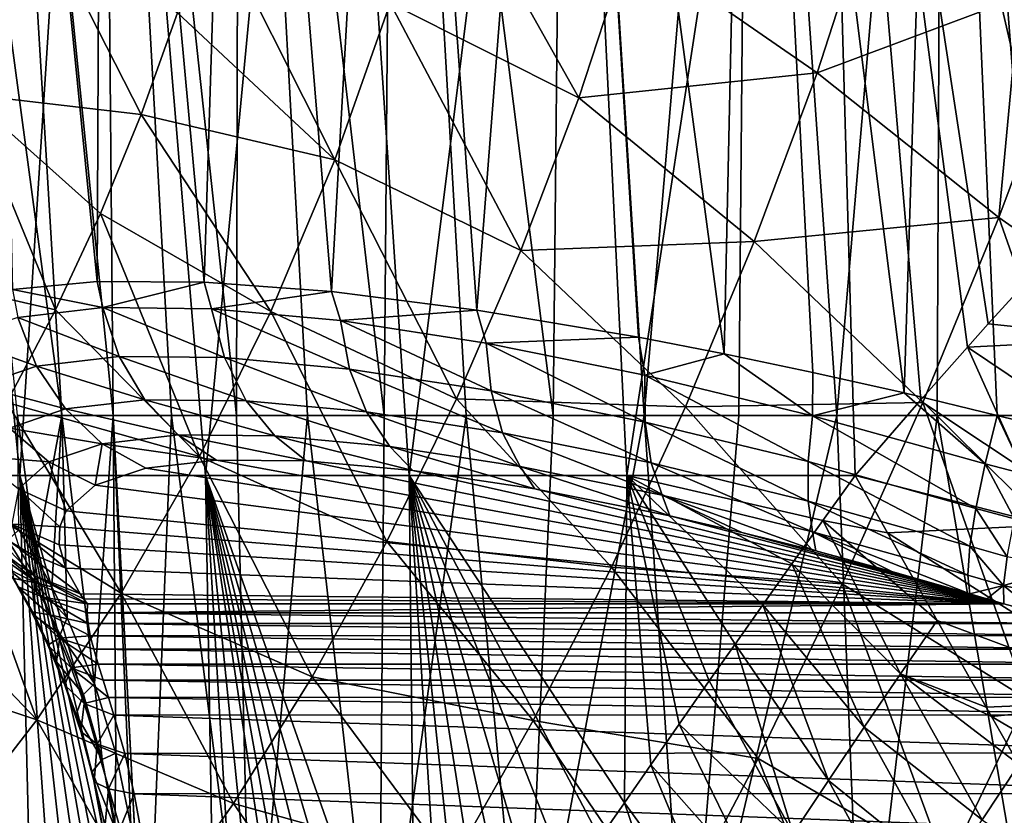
# Model space of a CAD drawing. Header units: metres. Extents: x -62 to 150, y -92 to 92.
# Tile 97 of 256: x -8.27 to -1.61, y -49.73 to -44.34. Entities that reach past the tile are written whole.
import ezdxf

# ---------------------------------------------------------------- set-up
doc = ezdxf.new("R2010")
doc.units = ezdxf.units.M
doc.layers.add('solid_500615', color=7, linetype='CONTINUOUS')

msp = doc.modelspace()

# ---------------------------------------------------------------- linework, layer by layer
at = {"layer": 'solid_500615'}
for points in [[(-7.984332, -47.019325, 4.129622), (-9.117193, -38.579376, 3.960156), (-8.493033, -38.579376, 5.164728)], [(-7.984332, -47.019325, 4.129622), (-8.2831, -47.019325, 3.491932), (-9.117193, -38.579376, 3.960156)], [(-7.636561, -47.019325, 4.741969), (-8.493033, -38.579376, 5.164728), (-7.710665, -38.579376, 6.273092)], [(-7.636561, -47.019325, 4.741969), (-7.984332, -47.019325, 4.129622), (-8.493033, -38.579376, 5.164728)], [(-8.493033, -38.579376, -5.164728), (-8.317236, -46.167038, -3.676908), (-7.743848, -46.111191, -4.780421)], [(-7.710665, -38.579376, -6.273092), (-8.493033, -38.579376, -5.164728), (-7.743848, -46.111191, -4.780421)], [(-7.710665, -38.579376, -6.273092), (-7.743848, -46.111191, -4.780421), (-7.02057, -46.115807, -5.789732)], [(-6.802839, -47.019325, 5.875773), (-7.710665, -38.579376, 6.273092), (-6.784662, -38.579376, 7.264599)], [(-7.241923, -47.019325, 5.325212), (-7.636561, -47.019325, 4.741969), (-7.710665, -38.579376, 6.273092)], [(-6.802839, -47.019325, 5.875773), (-7.241923, -47.019325, 5.325212), (-7.710665, -38.579376, 6.273092)], [(-6.784662, -38.579376, -7.264599), (-7.710665, -38.579376, -6.273092), (-7.02057, -46.115807, -5.789732)], [(-6.784662, -38.579376, -7.264599), (-7.02057, -46.115807, -5.789732), (-6.159827, -46.180882, -6.687448)], [(-6.322005, -47.019325, 6.390274), (-6.802839, -47.019325, 5.875773), (-6.784662, -38.579376, 7.264599)], [(-5.80237, -47.019325, 6.865555), (-6.784662, -38.579376, 7.264599), (-5.732273, -38.579376, 8.120781)], [(-5.80237, -47.019325, 6.865555), (-6.322005, -47.019325, 6.390274), (-6.784662, -38.579376, 7.264599)], [(-5.732273, -38.579376, -8.120781), (-6.784662, -38.579376, -7.264599), (-6.159827, -46.180882, -6.687448)], [(-5.732273, -38.579376, -8.120781), (-6.159827, -46.180882, -6.687448), (-5.175184, -46.30571, -7.456975)], [(-5.247125, -47.019325, 7.2987), (-5.80237, -47.019325, 6.865555), (-5.732273, -38.579376, 8.120781)], [(-4.659676, -47.019325, 7.687051), (-5.732273, -38.579376, 8.120781), (-4.573103, -38.579376, 8.825688)], [(-4.659676, -47.019325, 7.687051), (-5.247125, -47.019325, 7.2987), (-5.732273, -38.579376, 8.120781)], [(-4.573103, -38.579376, -8.825688), (-5.732273, -38.579376, -8.120781), (-5.175184, -46.30571, -7.456975)], [(-4.573103, -38.579376, -8.825688), (-5.175184, -46.30571, -7.456975), (-4.08294, -46.488811, -8.081624)], [(-4.04363, -47.019325, 8.028225), (-4.659676, -47.019325, 7.687051), (-4.573103, -38.579376, 8.825688)], [(-4.04363, -47.019325, 8.028225), (-4.573103, -38.579376, 8.825688), (-3.328744, -38.579376, 9.366189)], [(-4.573103, -38.579376, -8.825688), (-4.08294, -46.488811, -8.081624), (-3.50244, -46.601692, -8.334589)], [(-3.328744, -38.579376, -9.366189), (-4.573103, -38.579376, -8.825688), (-3.50244, -46.601692, -8.334589)], [(-3.402767, -47.019325, 8.320127), (-4.04363, -47.019325, 8.028225), (-3.328744, -38.579376, 9.366189)], [(-3.328744, -38.579376, -9.366189), (-3.50244, -46.601692, -8.334589), (-2.902163, -46.72765, -8.54576)], [(-2.74102, -47.019325, 8.560966), (-3.402767, -47.019325, 8.320127), (-3.328744, -38.579376, 9.366189)], [(-2.74102, -47.019325, 8.560966), (-3.328744, -38.579376, 9.366189), (-2.022378, -38.579376, 9.732216)], [(-3.328744, -38.579376, -9.366189), (-2.902163, -46.72765, -8.54576), (-2.285282, -46.866829, -8.713234)], [(-2.022378, -38.579376, -9.732216), (-3.328744, -38.579376, -9.366189), (-2.285282, -46.866829, -8.713234)], [(-2.062451, -47.019325, 8.749265), (-2.74102, -47.019325, 8.560966), (-2.022378, -38.579376, 9.732216)], [(-2.022378, -38.579376, -9.732216), (-2.285282, -46.866829, -8.713234), (-1.655133, -47.019325, -8.835377)], [(-1.371224, -47.019325, 8.883866), (-2.062451, -47.019325, 8.749265), (-2.022378, -38.579376, 9.732216)], [(-1.371224, -47.019325, 8.883866), (-2.022378, -38.579376, 9.732216), (-0.678338, -38.579376, 9.91695)], [(-2.022378, -38.579376, -9.732216), (-1.655133, -47.019325, -8.835377), (-1.004865, -47.019325, -8.932726)], [(-0.678338, -38.579376, -9.91695), (-2.022378, -38.579376, -9.732216), (-1.004865, -47.019325, -8.932726)], [(-9.100691, -38.912449, 9.593348), (-9.381763, -47.425259, 7.89863), (-8.267612, -47.425255, 9.05828)], [(-9.100691, -38.912449, 9.593348), (-8.267612, -47.425255, 9.05828), (-7.723592, -38.912449, 10.733173)], [(-7.723592, -38.912449, 10.733173), (-8.267612, -47.425255, 9.05828), (-7.011304, -47.425255, 10.06218)], [(-7.723592, -38.912449, 10.733173), (-7.011304, -47.425255, 10.06218), (-6.205339, -38.912449, 11.676843)], [(-6.205339, -38.912449, 11.676843), (-7.011304, -47.425255, 10.06218), (-5.634453, -47.425259, 10.893061)], [(-6.205339, -38.912449, 11.676843), (-5.634453, -47.425259, 10.893061), (-4.573679, -38.912449, 12.407108)], [(-4.573679, -38.912449, 12.407108), (-5.634453, -47.425259, 10.893061), (-4.160687, -47.425251, 11.53666)], [(-4.573679, -38.912449, 12.407108), (-4.160687, -47.425251, 11.53666), (-2.858432, -38.912449, 12.910625)], [(-2.858432, -38.912449, 12.910625), (-4.160687, -47.425251, 11.53666), (-2.615333, -47.425236, 11.9819)], [(-2.172117, -46.912487, 12.134337), (-2.858432, -38.912449, 12.910625), (-2.615333, -47.425236, 11.9819)], [(-1.247445, -45.885468, 12.389076), (-1.090945, -38.912449, 13.178191), (-2.858432, -38.912449, 12.910625)], [(-1.716511, -46.399803, 12.270235), (-1.247445, -45.885468, 12.389076), (-2.858432, -38.912449, 12.910625)], [(-1.856516, -46.555901, 12.230661), (-1.716511, -46.399803, 12.270235), (-2.858432, -38.912449, 12.910625)], [(-2.172117, -46.912487, 12.134337), (-1.856516, -46.555901, 12.230661), (-2.858432, -38.912449, 12.910625)], [(-4.486959, -44.870079, -12.013443), (-5.763456, -44.228649, -11.557618), (-5.450821, -43.150852, -11.621794)], [(-4.142073, -43.820934, -12.064721), (-4.486959, -44.870079, -12.013443), (-5.450821, -43.150852, -11.621794)], [(-2.873942, -44.700329, -12.336196), (-4.142073, -43.820934, -12.064721), (-2.500069, -43.549107, -12.476527)], [(-2.873942, -44.700329, -12.336196), (-2.500069, -43.549107, -12.476527), (-1.505056, -44.184914, -12.561891)], [(-8.153132, -43.593182, -10.282535), (-8.626041, -44.844593, -10.351415), (-9.478906, -44.11657, -9.551377)], [(-8.153132, -43.593182, -10.282535), (-7.447375, -44.980854, -11.000377), (-8.626041, -44.844593, -10.351415)], [(-8.153132, -43.593182, -10.282535), (-7.201549, -44.293331, -10.950182), (-7.447375, -44.980854, -11.000377)], [(-6.137671, -45.287781, -11.599086), (-7.201549, -44.293331, -10.950182), (-6.986455, -43.5937, -10.943541)], [(-5.763456, -44.228649, -11.557618), (-6.137671, -45.287781, -11.599086), (-6.986455, -43.5937, -10.943541)], [(-2.873942, -44.700329, -12.336196), (-4.486959, -44.870079, -12.013443), (-4.142073, -43.820934, -12.064721)], [(-4.878543, -45.902718, -12.065369), (-6.137671, -45.287781, -11.599086), (-5.763456, -44.228649, -11.557618)], [(-4.486959, -44.870079, -12.013443), (-4.878543, -45.902718, -12.065369), (-5.763456, -44.228649, -11.557618)], [(-1.64349, -45.678001, -12.459671), (-2.873942, -44.700329, -12.336196), (-1.505056, -44.184914, -12.561891)], [(-1.64349, -45.678001, -12.459671), (-1.505056, -44.184914, -12.561891), (-1.171539, -44.410091, -12.571216)], [(-6.137671, -45.287781, -11.599086), (-7.447375, -44.980854, -11.000377), (-7.201549, -44.293331, -10.950182)], [(-0.38709, -46.558857, -12.447753), (-1.64349, -45.678001, -12.459671), (-1.171539, -44.410091, -12.571216)], [(-2.873942, -44.700329, -12.336196), (-3.299153, -45.841423, -12.321361), (-4.486959, -44.870079, -12.013443)], [(-1.64349, -45.678001, -12.459671), (-3.299153, -45.841423, -12.321361), (-2.873942, -44.700329, -12.336196)], [(-8.626041, -44.844593, -10.351415), (-8.02641, -46.303894, -11.231349), (-9.208671, -46.032154, -10.563784)], [(-8.626041, -44.844593, -10.351415), (-7.447375, -44.980854, -11.000377), (-7.72273, -45.652374, -11.094106)], [(-8.626041, -44.844593, -10.351415), (-7.72273, -45.652374, -11.094106), (-8.02641, -46.303894, -11.231349)], [(-3.299153, -45.841423, -12.321361), (-4.878543, -45.902718, -12.065369), (-4.486959, -44.870079, -12.013443)], [(-6.568871, -46.315029, -11.745796), (-7.72273, -45.652374, -11.094106), (-7.447375, -44.980854, -11.000377)], [(-6.137671, -45.287781, -11.599086), (-6.568871, -46.315029, -11.745796), (-7.447375, -44.980854, -11.000377)], [(-5.312483, -46.907501, -12.219854), (-6.568871, -46.315029, -11.745796), (-6.137671, -45.287781, -11.599086)], [(-4.878543, -45.902718, -12.065369), (-5.312483, -46.907501, -12.219854), (-6.137671, -45.287781, -11.599086)], [(-7.052459, -47.297192, -11.997337), (-8.02641, -46.303894, -11.231349), (-7.72273, -45.652374, -11.094106)], [(-6.568871, -46.315029, -11.745796), (-7.052459, -47.297192, -11.997337), (-7.72273, -45.652374, -11.094106)], [(-1.64349, -45.678001, -12.459671), (-2.158596, -46.931732, -12.501181), (-3.299153, -45.841423, -12.321361)], [(-0.91249, -47.760342, -12.520527), (-2.158596, -46.931732, -12.501181), (-1.64349, -45.678001, -12.459671)], [(-0.38709, -46.558857, -12.447753), (-0.91249, -47.760342, -12.520527), (-1.64349, -45.678001, -12.459671)], [(-3.299153, -45.841423, -12.321361), (-3.764751, -46.961403, -12.430965), (-4.878543, -45.902718, -12.065369)], [(-2.158596, -46.931732, -12.501181), (-3.764751, -46.961403, -12.430965), (-3.299153, -45.841423, -12.321361)], [(-0.751356, -46.500454, 12.389469), (-1.247445, -45.885468, 12.389076), (-1.716511, -46.399803, 12.270235)], [(-3.764751, -46.961403, -12.430965), (-5.312483, -46.907501, -12.219854), (-4.878543, -45.902718, -12.065369)], [(-9.208671, -46.032154, -10.563784), (-8.02641, -46.303894, -11.231349), (-8.356923, -46.931393, -11.411768)], [(-7.70542, -46.288906, -4.780539), (-7.743848, -46.111191, -4.780421), (-8.317236, -46.167038, -3.676908)], [(-7.70542, -46.288906, -4.780539), (-7.02057, -46.115807, -5.789732), (-7.743848, -46.111191, -4.780421)], [(-6.971253, -46.296234, -5.797403), (-7.02057, -46.115807, -5.789732), (-7.70542, -46.288906, -4.780539)], [(-6.971253, -46.296234, -5.797403), (-6.159827, -46.180882, -6.687448), (-7.02057, -46.115807, -5.789732)], [(-7.70542, -46.288906, -4.780539), (-8.317236, -46.167038, -3.676908), (-8.281915, -46.355618, -3.669349)], [(-6.0988, -46.377323, -6.693497), (-6.159827, -46.180882, -6.687448), (-6.971253, -46.296234, -5.797403)], [(-6.0988, -46.377323, -6.693497), (-5.175184, -46.30571, -7.456975), (-6.159827, -46.180882, -6.687448)], [(-7.70542, -46.288906, -4.780539), (-8.281915, -46.355618, -3.669349), (-7.595119, -46.620049, -4.721877)], [(-7.70542, -46.288906, -4.780539), (-7.595119, -46.620049, -4.721877), (-6.883123, -46.627159, -5.708033)], [(-6.971253, -46.296234, -5.797403), (-7.70542, -46.288906, -4.780539), (-6.883123, -46.627159, -5.708033)], [(-6.971253, -46.296234, -5.797403), (-6.883123, -46.627159, -5.708033), (-6.036876, -46.705811, -6.577204)], [(-6.0988, -46.377323, -6.693497), (-6.971253, -46.296234, -5.797403), (-6.036876, -46.705811, -6.577204)], [(-8.281915, -46.355618, -3.669349), (-8.687701, -46.493786, -2.493594), (-8.154264, -46.684753, -3.644122)], [(-7.052459, -47.297192, -11.997337), (-8.356923, -46.931393, -11.411768), (-8.02641, -46.303894, -11.231349)], [(-8.281915, -46.355618, -3.669349), (-8.154264, -46.684753, -3.644122), (-7.595119, -46.620049, -4.721877)], [(-5.784439, -47.873081, -12.476257), (-7.052459, -47.297192, -11.997337), (-6.568871, -46.315029, -11.745796)], [(-5.312483, -46.907501, -12.219854), (-5.784439, -47.873081, -12.476257), (-6.568871, -46.315029, -11.745796)], [(-5.112186, -46.529106, -7.447552), (-5.175184, -46.30571, -7.456975), (-6.0988, -46.377323, -6.693497)], [(-5.112186, -46.529106, -7.447552), (-4.08294, -46.488811, -8.081624), (-5.175184, -46.30571, -7.456975)], [(-6.0988, -46.377323, -6.693497), (-6.036876, -46.705811, -6.577204), (-5.079501, -46.8531, -7.308902)], [(-5.112186, -46.529106, -7.447552), (-6.0988, -46.377323, -6.693497), (-5.079501, -46.8531, -7.308902)], [(-0.751356, -46.500454, 12.389469), (-1.716511, -46.399803, 12.270235), (-1.856516, -46.555901, 12.230661)], [(-8.687701, -46.493786, -2.493594), (-8.547976, -46.818817, -2.503328), (-8.154264, -46.684753, -3.644122)], [(-4.038324, -46.746197, -8.044401), (-4.08294, -46.488811, -8.081624), (-5.112186, -46.529106, -7.447552)], [(-4.038324, -46.746197, -8.044401), (-3.50244, -46.601692, -8.334589), (-4.08294, -46.488811, -8.081624)], [(-5.112186, -46.529106, -7.447552), (-5.079501, -46.8531, -7.308902), (-4.036831, -47.063885, -7.888403)], [(-4.038324, -46.746197, -8.044401), (-5.112186, -46.529106, -7.447552), (-4.036831, -47.063885, -7.888403)], [(-1.31405, -47.76062, 12.232876), (-1.856516, -46.555901, 12.230661), (-2.172117, -46.912487, 12.134337)], [(-0.212662, -47.661446, 12.451579), (-0.751356, -46.500454, 12.389469), (-1.856516, -46.555901, 12.230661)], [(-1.31405, -47.76062, 12.232876), (-0.212662, -47.661446, 12.451579), (-1.856516, -46.555901, 12.230661)], [(-7.595119, -46.620049, -4.721877), (-8.154264, -46.684753, -3.644122), (-7.422167, -46.912769, -4.623562)], [(-7.595119, -46.620049, -4.721877), (-7.422167, -46.912769, -4.623562), (-6.737376, -46.919609, -5.572036)], [(-6.883123, -46.627159, -5.708033), (-7.595119, -46.620049, -4.721877), (-6.737376, -46.919609, -5.572036)], [(-6.883123, -46.627159, -5.708033), (-6.737376, -46.919609, -5.572036), (-5.923286, -46.995274, -6.408173)], [(-6.036876, -46.705811, -6.577204), (-6.883123, -46.627159, -5.708033), (-5.923286, -46.995274, -6.408173)], [(-2.904628, -47.021606, -8.475038), (-3.50244, -46.601692, -8.334589), (-4.038324, -46.746197, -8.044401)], [(-2.904628, -47.021606, -8.475038), (-2.902163, -46.72765, -8.54576), (-3.50244, -46.601692, -8.334589)], [(-8.154264, -46.684753, -3.644122), (-8.547976, -46.818817, -2.503328), (-7.960021, -46.975014, -3.586837)], [(-8.154264, -46.684753, -3.644122), (-7.960021, -46.975014, -3.586837), (-7.422167, -46.912769, -4.623562)], [(-6.036876, -46.705811, -6.577204), (-5.923286, -46.995274, -6.408173), (-5.00179, -47.137043, -7.112437)], [(-5.079501, -46.8531, -7.308902), (-6.036876, -46.705811, -6.577204), (-5.00179, -47.137043, -7.112437)], [(-4.038324, -46.746197, -8.044401), (-4.036831, -47.063885, -7.888403), (-2.93526, -47.331493, -8.306826)], [(-2.904628, -47.021606, -8.475038), (-4.038324, -46.746197, -8.044401), (-2.93526, -47.331493, -8.306826)], [(-2.904628, -47.021606, -8.475038), (-2.285282, -46.866829, -8.713234), (-2.902163, -46.72765, -8.54576)], [(-8.547976, -46.818817, -2.503328), (-8.338919, -47.104038, -2.488941), (-7.960021, -46.975014, -3.586837)], [(-5.079501, -46.8531, -7.308902), (-5.00179, -47.137043, -7.112437), (-3.997396, -47.340096, -7.67065)], [(-4.036831, -47.063885, -7.888403), (-5.079501, -46.8531, -7.308902), (-3.997396, -47.340096, -7.67065)], [(-1.737431, -47.347427, -8.736115), (-2.285282, -46.866829, -8.713234), (-2.904628, -47.021606, -8.475038)], [(-1.737431, -47.347427, -8.736115), (-1.655133, -47.019325, -8.835377), (-2.285282, -46.866829, -8.713234)], [(-7.582973, -48.222027, -12.351458), (-8.712049, -47.531479, -11.633877), (-8.356923, -46.931393, -11.411768)], [(-7.052459, -47.297192, -11.997337), (-7.582973, -48.222027, -12.351458), (-8.356923, -46.931393, -11.411768)], [(-7.422167, -46.912769, -4.623562), (-7.960021, -46.975014, -3.586837), (-7.196192, -47.150772, -4.491068)], [(-7.422167, -46.912769, -4.623562), (-7.196192, -47.150772, -4.491068), (-6.542126, -47.157303, -5.396986)], [(-6.737376, -46.919609, -5.572036), (-7.422167, -46.912769, -4.623562), (-6.542126, -47.157303, -5.396986)], [(-6.737376, -46.919609, -5.572036), (-6.542126, -47.157303, -5.396986), (-5.764354, -47.229591, -6.195814)], [(-5.923286, -46.995274, -6.408173), (-6.737376, -46.919609, -5.572036), (-5.764354, -47.229591, -6.195814)], [(-4.265098, -48.046616, -12.663771), (-5.784439, -47.873081, -12.476257), (-5.312483, -46.907501, -12.219854)], [(-3.764751, -46.961403, -12.430965), (-4.265098, -48.046616, -12.663771), (-5.312483, -46.907501, -12.219854)], [(-2.704348, -48.158012, -12.693896), (-4.265098, -48.046616, -12.663771), (-3.764751, -46.961403, -12.430965)], [(-2.158596, -46.931732, -12.501181), (-2.704348, -48.158012, -12.693896), (-3.764751, -46.961403, -12.430965)], [(-1.451364, -48.939381, -12.731267), (-2.704348, -48.158012, -12.693896), (-2.158596, -46.931732, -12.501181)], [(-1.31405, -47.76062, 12.232876), (-2.172117, -46.912487, 12.134337), (-2.615333, -47.425236, 11.9819)], [(-0.91249, -47.760342, -12.520527), (-1.451364, -48.939381, -12.731267), (-2.158596, -46.931732, -12.501181)], [(-7.960021, -46.975014, -3.586837), (-8.338919, -47.104038, -2.488941), (-7.710002, -47.210232, -3.500681)], [(-8.16072, -47.978703, 3.487487), (-8.2831, -47.019325, 3.491932), (-7.984332, -47.019325, 4.129622)], [(-8.16072, -47.978703, 3.487487), (-8.274338, -47.792221, 3.267692), (-8.2831, -47.019325, 3.491932)], [(-8.051023, -48.178631, 3.679479), (-8.16072, -47.978703, 3.487487), (-7.984332, -47.019325, 4.129622)], [(-7.94718, -48.38813, 3.845355), (-8.051023, -48.178631, 3.679479), (-7.984332, -47.019325, 4.129622)], [(-7.763083, -48.833645, 4.102338), (-7.984332, -47.019325, 4.129622), (-7.636561, -47.019325, 4.741969)], [(-7.763083, -48.833645, 4.102338), (-7.94718, -48.38813, 3.845355), (-7.984332, -47.019325, 4.129622)], [(-7.960021, -46.975014, -3.586837), (-7.710002, -47.210232, -3.500681), (-7.196192, -47.150772, -4.491068)], [(-7.617768, -49.305519, 4.266878), (-7.763083, -48.833645, 4.102338), (-7.636561, -47.019325, 4.741969)], [(-7.416067, -51.297867, 4.251815), (-7.636561, -47.019325, 4.741969), (-7.241923, -47.019325, 5.325212)], [(-7.517889, -49.792728, 4.344744), (-7.617768, -49.305519, 4.266878), (-7.636561, -47.019325, 4.741969)], [(-7.466932, -50.286366, 4.339775), (-7.517889, -49.792728, 4.344744), (-7.636561, -47.019325, 4.741969)], [(-7.416067, -51.297867, 4.251815), (-7.466932, -50.286366, 4.339775), (-7.636561, -47.019325, 4.741969)], [(-6.700958, -51.308613, 5.306417), (-7.416067, -51.297867, 4.251815), (-7.241923, -47.019325, 5.325212)], [(-6.700958, -51.308613, 5.306417), (-7.241923, -47.019325, 5.325212), (-6.802839, -47.019325, 5.875773)], [(-6.700958, -51.308613, 5.306417), (-6.802839, -47.019325, 5.875773), (-6.322005, -47.019325, 6.390274)], [(-5.839175, -51.308613, 6.24219), (-6.700958, -51.308613, 5.306417), (-6.322005, -47.019325, 6.390274)], [(-5.839175, -51.308613, 6.24219), (-6.322005, -47.019325, 6.390274), (-5.80237, -47.019325, 6.865555)], [(-5.923286, -46.995274, -6.408173), (-5.764354, -47.229591, -6.195814), (-4.883379, -47.365135, -6.869094)], [(-5.00179, -47.137043, -7.112437), (-5.923286, -46.995274, -6.408173), (-4.883379, -47.365135, -6.869094)], [(-5.839175, -51.308613, 6.24219), (-5.80237, -47.019325, 6.865555), (-5.247125, -47.019325, 7.2987)], [(-4.848051, -51.308613, 7.039695), (-5.839175, -51.308613, 6.24219), (-5.247125, -47.019325, 7.2987)], [(-4.848051, -51.308613, 7.039695), (-5.247125, -47.019325, 7.2987), (-4.659676, -47.019325, 7.687051)], [(-4.848051, -51.308613, 7.039695), (-4.659676, -47.019325, 7.687051), (-4.04363, -47.019325, 8.028225)], [(-3.74954, -51.308613, 7.681267), (-4.848051, -51.308613, 7.039695), (-4.04363, -47.019325, 8.028225)], [(-3.74954, -51.308613, 7.681267), (-4.04363, -47.019325, 8.028225), (-3.402767, -47.019325, 8.320127)], [(-3.74954, -51.308613, 7.681267), (-3.402767, -47.019325, 8.320127), (-2.74102, -47.019325, 8.560966)], [(-2.567974, -51.308613, 8.152694), (-3.74954, -51.308613, 7.681267), (-2.74102, -47.019325, 8.560966)], [(-2.904628, -47.021606, -8.475038), (-2.93526, -47.331493, -8.306826), (-1.80025, -47.648338, -8.560678)], [(-1.737431, -47.347427, -8.736115), (-2.904628, -47.021606, -8.475038), (-1.80025, -47.648338, -8.560678)], [(-2.567974, -51.308613, 8.152694), (-2.74102, -47.019325, 8.560966), (-2.062451, -47.019325, 8.749265)], [(-1.329526, -51.308613, 8.443534), (-2.567974, -51.308613, 8.152694), (-2.062451, -47.019325, 8.749265)], [(-1.329526, -51.308613, 8.443534), (-2.062451, -47.019325, 8.749265), (-1.371224, -47.019325, 8.883866)], [(-1.468153, -47.417274, -8.776218), (-1.655133, -47.019325, -8.835377), (-1.737431, -47.347427, -8.736115)], [(-1.004865, -47.019325, -8.932726), (-1.655133, -47.019325, -8.835377), (-1.517297, -47.053158, -8.855839)], [(-1.468153, -47.417274, -8.776218), (-1.517297, -47.053158, -8.855839), (-1.655133, -47.019325, -8.835377)], [(-4.036831, -47.063885, -7.888403), (-3.997396, -47.340096, -7.67065), (-2.935244, -47.598133, -8.074085)], [(-2.93526, -47.331493, -8.306826), (-4.036831, -47.063885, -7.888403), (-2.935244, -47.598133, -8.074085)], [(-8.338919, -47.104038, -2.488941), (-8.552704, -47.295521, -1.357353), (-8.072166, -47.333569, -2.451236)], [(-8.338919, -47.104038, -2.488941), (-8.072166, -47.333569, -2.451236), (-7.710002, -47.210232, -3.500681)], [(-7.196192, -47.150772, -4.491068), (-7.710002, -47.210232, -3.500681), (-6.936928, -47.320992, -4.320746)], [(-7.196192, -47.150772, -4.491068), (-6.936928, -47.320992, -4.320746), (-6.331055, -47.325665, -5.165858)], [(-6.542126, -47.157303, -5.396986), (-7.196192, -47.150772, -4.491068), (-6.331055, -47.325665, -5.165858)], [(-6.542126, -47.157303, -5.396986), (-6.331055, -47.325665, -5.165858), (-5.609204, -47.390617, -5.916471)], [(-5.764354, -47.229591, -6.195814), (-6.542126, -47.157303, -5.396986), (-5.609204, -47.390617, -5.916471)], [(-5.00179, -47.137043, -7.112437), (-4.883379, -47.365135, -6.869094), (-3.922212, -47.559452, -7.403264)], [(-3.997396, -47.340096, -7.67065), (-5.00179, -47.137043, -7.112437), (-3.922212, -47.559452, -7.403264)], [(-7.710002, -47.210232, -3.500681), (-8.072166, -47.333569, -2.451236), (-7.757871, -47.491936, -2.410664)], [(-7.710002, -47.210232, -3.500681), (-7.757871, -47.491936, -2.410664), (-7.415648, -47.376621, -3.397001)], [(-7.710002, -47.210232, -3.500681), (-7.415648, -47.376621, -3.397001), (-6.936928, -47.320992, -4.320746)], [(-5.764354, -47.229591, -6.195814), (-5.609204, -47.390617, -5.916471), (-4.783958, -47.515148, -6.557678)], [(-4.883379, -47.365135, -6.869094), (-5.764354, -47.229591, -6.195814), (-4.783958, -47.515148, -6.557678)], [(-8.552704, -47.295521, -1.357353), (-8.27669, -47.516773, -1.368585), (-8.072166, -47.333569, -2.451236)], [(-6.289823, -48.788486, -12.833184), (-7.582973, -48.222027, -12.351458), (-7.052459, -47.297192, -11.997337)], [(-5.784439, -47.873081, -12.476257), (-6.289823, -48.788486, -12.833184), (-7.052459, -47.297192, -11.997337)], [(-8.072166, -47.333569, -2.451236), (-8.27669, -47.516773, -1.368585), (-7.955281, -47.66544, -1.380021)], [(-8.072166, -47.333569, -2.451236), (-7.955281, -47.66544, -1.380021), (-7.757871, -47.491936, -2.410664)], [(-1.611096, -48.294651, -7.725307), (-6.936928, -47.320992, -4.320746), (-7.415648, -47.376621, -3.397001)], [(-1.611096, -48.294651, -7.725307), (-6.331055, -47.325665, -5.165858), (-6.936928, -47.320992, -4.320746)], [(-1.611096, -48.294651, -7.725307), (-5.609204, -47.390617, -5.916471), (-6.331055, -47.325665, -5.165858)], [(-4.883379, -47.365135, -6.869094), (-4.783958, -47.515148, -6.557678), (-3.869041, -47.697819, -7.076062)], [(-3.922212, -47.559452, -7.403264), (-4.883379, -47.365135, -6.869094), (-3.869041, -47.697819, -7.076062)], [(-3.997396, -47.340096, -7.67065), (-3.922212, -47.559452, -7.403264), (-2.904581, -47.806675, -7.789773)], [(-2.935244, -47.598133, -8.074085), (-3.997396, -47.340096, -7.67065), (-2.904581, -47.806675, -7.789773)], [(-2.93526, -47.331493, -8.306826), (-2.935244, -47.598133, -8.074085), (-1.83973, -47.903954, -8.319077)], [(-1.80025, -47.648338, -8.560678), (-2.93526, -47.331493, -8.306826), (-1.83973, -47.903954, -8.319077)], [(-1.539262, -47.71946, -8.600452), (-1.737431, -47.347427, -8.736115), (-1.80025, -47.648338, -8.560678)], [(-1.539262, -47.71946, -8.600452), (-1.468153, -47.417274, -8.776218), (-1.737431, -47.347427, -8.736115)], [(-8.174679, -51.200058, 8.604086), (-8.267612, -47.425255, 9.05828), (-9.381763, -47.425259, 7.89863)], [(-8.38742, -50.934387, 8.429524), (-8.174679, -51.200058, 8.604086), (-9.381763, -47.425259, 7.89863)], [(-6.931139, -52.13205, 9.540761), (-7.011304, -47.425255, 10.06218), (-8.267612, -47.425255, 9.05828)], [(-7.138973, -52.074299, 9.391827), (-6.931139, -52.13205, 9.540761), (-8.267612, -47.425255, 9.05828)], [(-7.250863, -52.024521, 9.310592), (-7.138973, -52.074299, 9.391827), (-8.267612, -47.425255, 9.05828)], [(-7.370341, -51.957825, 9.222949), (-7.250863, -52.024521, 9.310592), (-8.267612, -47.425255, 9.05828)], [(-7.501442, -51.868717, 9.12571), (-7.370341, -51.957825, 9.222949), (-8.267612, -47.425255, 9.05828)], [(-7.645802, -51.753395, 9.017155), (-7.501442, -51.868717, 9.12571), (-8.267612, -47.425255, 9.05828)], [(-7.805815, -51.606205, 8.894864), (-7.645802, -51.753395, 9.017155), (-8.267612, -47.425255, 9.05828)], [(-7.981803, -51.422424, 8.757847), (-7.805815, -51.606205, 8.894864), (-8.267612, -47.425255, 9.05828)], [(-8.174679, -51.200058, 8.604086), (-7.981803, -51.422424, 8.757847), (-8.267612, -47.425255, 9.05828)], [(-1.611096, -48.294651, -7.725307), (-7.415648, -47.376621, -3.397001), (-7.757871, -47.491936, -2.410664)], [(-5.59123, -51.474018, 10.442479), (-5.634453, -47.425259, 10.893061), (-7.011304, -47.425255, 10.06218)], [(-5.769507, -51.648361, 10.328641), (-5.59123, -51.474018, 10.442479), (-7.011304, -47.425255, 10.06218)], [(-5.929029, -51.786446, 10.225039), (-5.769507, -51.648361, 10.328641), (-7.011304, -47.425255, 10.06218)], [(-6.071445, -51.892563, 10.131303), (-5.929029, -51.786446, 10.225039), (-7.011304, -47.425255, 10.06218)], [(-6.202329, -51.975601, 10.044055), (-6.071445, -51.892563, 10.131303), (-7.011304, -47.425255, 10.06218)], [(-6.322204, -52.038483, 9.96325), (-6.202329, -51.975601, 10.044055), (-7.011304, -47.425255, 10.06218)], [(-6.535004, -52.116013, 9.817815), (-6.322204, -52.038483, 9.96325), (-7.011304, -47.425255, 10.06218)], [(-6.732989, -52.144836, 9.680426), (-6.535004, -52.116013, 9.817815), (-7.011304, -47.425255, 10.06218)], [(-6.931139, -52.13205, 9.540761), (-6.732989, -52.144836, 9.680426), (-7.011304, -47.425255, 10.06218)], [(-4.177212, -49.641071, 11.26469), (-4.160687, -47.425251, 11.53666), (-5.634453, -47.425259, 10.893061)], [(-4.344553, -49.880123, 11.175494), (-4.177212, -49.641071, 11.26469), (-5.634453, -47.425259, 10.893061)], [(-4.553342, -50.174183, 11.061031), (-4.344553, -49.880123, 11.175494), (-5.634453, -47.425259, 10.893061)], [(-4.746583, -50.439903, 10.952049), (-4.553342, -50.174183, 11.061031), (-5.634453, -47.425259, 10.893061)], [(-4.925677, -50.679478, 10.848413), (-4.746583, -50.439903, 10.952049), (-5.634453, -47.425259, 10.893061)], [(-5.092513, -50.895443, 10.749612), (-4.925677, -50.679478, 10.848413), (-5.634453, -47.425259, 10.893061)], [(-5.247349, -51.087563, 10.656065), (-5.092513, -50.895443, 10.749612), (-5.634453, -47.425259, 10.893061)], [(-5.392273, -51.258167, 10.566984), (-5.247349, -51.087563, 10.656065), (-5.634453, -47.425259, 10.893061)], [(-5.59123, -51.474018, 10.442479), (-5.392273, -51.258167, 10.566984), (-5.634453, -47.425259, 10.893061)], [(-1.611096, -48.294651, -7.725307), (-4.783958, -47.515148, -6.557678), (-5.609204, -47.390617, -5.916471)], [(-4.177212, -49.641071, 11.26469), (-3.997757, -49.383743, 11.357669), (-4.160687, -47.425251, 11.53666)], [(-2.835481, -47.731026, 11.893247), (-2.615333, -47.425236, 11.9819), (-4.160687, -47.425251, 11.53666)], [(-3.044173, -48.023129, 11.805547), (-2.835481, -47.731026, 11.893247), (-4.160687, -47.425251, 11.53666)], [(-3.241666, -48.301517, 11.719215), (-3.044173, -48.023129, 11.805547), (-4.160687, -47.425251, 11.53666)], [(-3.428167, -48.566143, 11.634656), (-3.241666, -48.301517, 11.719215), (-4.160687, -47.425251, 11.53666)], [(-3.602936, -48.816017, 11.552649), (-3.428167, -48.566143, 11.634656), (-4.160687, -47.425251, 11.53666)], [(-3.806717, -49.109024, 11.453659), (-3.602936, -48.816017, 11.552649), (-4.160687, -47.425251, 11.53666)], [(-3.997757, -49.383743, 11.357669), (-3.806717, -49.109024, 11.453659), (-4.160687, -47.425251, 11.53666)], [(-2.397362, -47.813129, 11.987932), (-2.615333, -47.425236, 11.9819), (-2.835481, -47.731026, 11.893247)], [(-1.31405, -47.76062, 12.232876), (-2.615333, -47.425236, 11.9819), (-2.397362, -47.813129, 11.987932)], [(-1.611096, -48.294651, -7.725307), (-7.757871, -47.491936, -2.410664), (-7.955281, -47.66544, -1.380021)], [(-8.153261, -49.079205, -12.802282), (-9.089515, -48.10112, -11.895948), (-8.712049, -47.531479, -11.633877)], [(-7.582973, -48.222027, -12.351458), (-8.153261, -49.079205, -12.802282), (-8.712049, -47.531479, -11.633877)], [(-8.27669, -47.516773, -1.368585), (-8.322762, -47.754108, -0.278653), (-7.997177, -47.77327, -0.854886)], [(-8.27669, -47.516773, -1.368585), (-7.997177, -47.77327, -0.854886), (-7.955281, -47.66544, -1.380021)], [(-1.611096, -48.294651, -7.725307), (-3.869041, -47.697819, -7.076062), (-4.783958, -47.515148, -6.557678)], [(-3.922212, -47.559452, -7.403264), (-3.869041, -47.697819, -7.076062), (-3.381895, -47.81041, -7.285928)], [(-3.922212, -47.559452, -7.403264), (-3.381895, -47.81041, -7.285928), (-2.882137, -47.935795, -7.458602)], [(-2.904581, -47.806675, -7.789773), (-3.922212, -47.559452, -7.403264), (-2.882137, -47.935795, -7.458602)], [(-2.935244, -47.598133, -8.074085), (-2.904581, -47.806675, -7.789773), (-1.853671, -48.10004, -8.024762)], [(-1.83973, -47.903954, -8.319077), (-2.935244, -47.598133, -8.074085), (-1.853671, -48.10004, -8.024762)], [(-1.611096, -48.294651, -7.725307), (-7.955281, -47.66544, -1.380021), (-7.997177, -47.77327, -0.854886)], [(-1.611096, -48.294651, -7.725307), (-3.381895, -47.81041, -7.285928), (-3.869041, -47.697819, -7.076062)], [(-1.588405, -47.97551, -8.356957), (-1.80025, -47.648338, -8.560678), (-1.83973, -47.903954, -8.319077)], [(-1.588405, -47.97551, -8.356957), (-1.539262, -47.71946, -8.600452), (-1.80025, -47.648338, -8.560678)], [(-8.542513, -47.72443, 0.450857), (-8.446384, -47.904152, 1.116408), (-8.174846, -48.100018, 1.002765)], [(-8.27037, -47.92244, 0.365895), (-8.542513, -47.72443, 0.450857), (-8.174846, -48.100018, 1.002765)], [(-8.322762, -47.754108, -0.278653), (-7.956788, -48.052959, 0.294336), (-8.001549, -47.895245, -0.322298)], [(-8.322762, -47.754108, -0.278653), (-8.27037, -47.92244, 0.365895), (-7.956788, -48.052959, 0.294336)], [(-8.322762, -47.754108, -0.278653), (-8.001549, -47.895245, -0.322298), (-7.997177, -47.77327, -0.854886)], [(-2.310529, -48.768631, 11.941298), (-2.835481, -47.731026, 11.893247), (-3.044173, -48.023129, 11.805547)], [(-2.062402, -48.40683, 12.027155), (-2.397362, -47.813129, 11.987932), (-2.835481, -47.731026, 11.893247)], [(-2.310529, -48.768631, 11.941298), (-2.062402, -48.40683, 12.027155), (-2.835481, -47.731026, 11.893247)], [(-0.614891, -48.945515, 12.411359), (-1.31405, -47.76062, 12.232876), (-2.397362, -47.813129, 11.987932)], [(-8.348173, -47.86338, 3.007994), (-8.274338, -47.792221, 3.267692), (-8.16072, -47.978703, 3.487487)], [(-1.611096, -48.294651, -7.725307), (-7.997177, -47.77327, -0.854886), (-8.001549, -47.895245, -0.322298)], [(-1.611096, -48.294651, -7.725307), (-2.882137, -47.935795, -7.458602), (-3.381895, -47.81041, -7.285928)], [(-2.904581, -47.806675, -7.789773), (-2.882137, -47.935795, -7.458602), (-2.368825, -48.074146, -7.594669)], [(-2.904581, -47.806675, -7.789773), (-2.368825, -48.074146, -7.594669), (-1.841329, -48.225586, -7.694518)], [(-1.853671, -48.10004, -8.024762), (-2.904581, -47.806675, -7.789773), (-1.841329, -48.225586, -7.694518)], [(-0.614891, -48.945515, 12.411359), (-2.397362, -47.813129, 11.987932), (-2.062402, -48.40683, 12.027155)], [(-8.348173, -47.86338, 3.007994), (-8.16072, -47.978703, 3.487487), (-8.170154, -48.150208, 3.383442)], [(-8.348173, -47.86338, 3.007994), (-8.170154, -48.150208, 3.383442), (-8.307731, -48.12273, 2.766432)], [(-1.611096, -48.294651, -7.725307), (-8.001549, -47.895245, -0.322298), (-7.956788, -48.052959, 0.294336)], [(-4.794554, -49.083412, -13.018532), (-6.289823, -48.788486, -12.833184), (-5.784439, -47.873081, -12.476257)], [(-4.265098, -48.046616, -12.663771), (-4.794554, -49.083412, -13.018532), (-5.784439, -47.873081, -12.476257)], [(-8.446384, -47.904152, 1.116408), (-8.396258, -47.975529, 1.365615), (-8.125084, -48.170975, 1.240959)], [(-8.174846, -48.100018, 1.002765), (-8.446384, -47.904152, 1.116408), (-8.125084, -48.170975, 1.240959)], [(-8.27037, -47.92244, 0.365895), (-7.860253, -48.225586, 0.901397), (-7.956788, -48.052959, 0.294336)], [(-8.27037, -47.92244, 0.365895), (-8.174846, -48.100018, 1.002765), (-7.860253, -48.225586, 0.901397)], [(-1.611096, -48.294651, -7.725307), (-2.368825, -48.074146, -7.594669), (-2.882137, -47.935795, -7.458602)], [(-1.612803, -48.170948, -8.059505), (-1.83973, -47.903954, -8.319077), (-1.853671, -48.10004, -8.024762)], [(-1.612803, -48.170948, -8.059505), (-1.588405, -47.97551, -8.356957), (-1.83973, -47.903954, -8.319077)], [(-8.396258, -47.975529, 1.365615), (-8.355133, -48.053417, 1.77561), (-8.125084, -48.170975, 1.240959)], [(-8.170154, -48.150208, 3.383442), (-8.16072, -47.978703, 3.487487), (-8.051023, -48.178631, 3.679479)], [(-2.555033, -49.129772, 11.852013), (-3.044173, -48.023129, 11.805547), (-3.241666, -48.301517, 11.719215)], [(-2.555033, -49.129772, 11.852013), (-2.310529, -48.768631, 11.941298), (-3.044173, -48.023129, 11.805547)], [(-1.189089, -48.053421, -8.458552), (-1.588405, -47.97551, -8.356957), (-1.612803, -48.170948, -8.059505)], [(-8.355133, -48.053417, 1.77561), (-8.108555, -48.251812, 1.611014), (-8.125084, -48.170975, 1.240959)], [(-8.355133, -48.053417, 1.77561), (-8.284663, -48.17577, 2.163329), (-8.108555, -48.251812, 1.611014)], [(-1.611096, -48.294651, -7.725307), (-7.956788, -48.052959, 0.294336), (-7.860253, -48.225586, 0.901397)], [(-3.273324, -49.33989, -13.035597), (-4.794554, -49.083412, -13.018532), (-4.265098, -48.046616, -12.663771)], [(-2.704348, -48.158012, -12.693896), (-3.273324, -49.33989, -13.035597), (-4.265098, -48.046616, -12.663771)], [(-1.611096, -48.294651, -7.725307), (-1.841329, -48.225586, -7.694518), (-2.368825, -48.074146, -7.594669)], [(-1.189089, -48.053421, -8.458552), (-1.612803, -48.170948, -8.059505), (-1.259429, -48.251812, -8.170548)], [(-8.153261, -49.079205, -12.802282), (-9.487139, -48.637318, -12.196274), (-9.089515, -48.10112, -11.895948)], [(-8.307731, -48.12273, 2.766432), (-8.189957, -48.348244, 2.51639), (-8.284663, -48.17577, 2.163329)], [(-8.307731, -48.12273, 2.766432), (-8.164104, -48.376469, 3.107718), (-8.189957, -48.348244, 2.51639)], [(-8.170154, -48.150208, 3.383442), (-8.164104, -48.376469, 3.107718), (-8.307731, -48.12273, 2.766432)], [(-8.174846, -48.100018, 1.002765), (-7.810441, -48.294651, 1.128276), (-7.836223, -48.259903, 1.015155)], [(-8.174846, -48.100018, 1.002765), (-8.125084, -48.170975, 1.240959), (-7.810441, -48.294651, 1.128276)], [(-8.174846, -48.100018, 1.002765), (-7.836223, -48.259903, 1.015155), (-7.860253, -48.225586, 0.901397)], [(-8.170154, -48.150208, 3.383442), (-8.051023, -48.178631, 3.679479), (-7.94718, -48.38813, 3.845355)], [(-8.170154, -48.150208, 3.383442), (-7.94718, -48.38813, 3.845355), (-7.994267, -48.502563, 3.688017)], [(-8.170154, -48.150208, 3.383442), (-7.994267, -48.502563, 3.688017), (-8.164104, -48.376469, 3.107718)], [(-1.997383, -50.082115, -13.077528), (-3.273324, -49.33989, -13.035597), (-2.704348, -48.158012, -12.693896)], [(-1.451364, -48.939381, -12.731267), (-1.997383, -50.082115, -13.077528), (-2.704348, -48.158012, -12.693896)], [(-1.612803, -48.170948, -8.059505), (-1.853671, -48.10004, -8.024762), (-1.841329, -48.225586, -7.694518)], [(-8.284663, -48.17577, 2.163329), (-8.066177, -48.369061, 1.958016), (-8.108555, -48.251812, 1.611014)], [(-8.284663, -48.17577, 2.163329), (-8.189957, -48.348244, 2.51639), (-8.066177, -48.369061, 1.958016)], [(-6.822868, -49.64455, -13.285678), (-8.153261, -49.079205, -12.802282), (-7.582973, -48.222027, -12.351458)], [(-8.125084, -48.170975, 1.240959), (-8.108555, -48.251812, 1.611014), (-7.810441, -48.294651, 1.128276)], [(-1.611096, -48.294651, -7.725307), (-7.860253, -48.225586, 0.901397), (-7.836223, -48.259903, 1.015155)], [(-6.289823, -48.788486, -12.833184), (-6.822868, -49.64455, -13.285678), (-7.582973, -48.222027, -12.351458)], [(-1.612803, -48.170948, -8.059505), (-1.841329, -48.225586, -7.694518), (-1.726211, -48.259903, -7.710845)], [(-1.611096, -48.294651, -7.725307), (-1.726211, -48.259903, -7.710845), (-1.841329, -48.225586, -7.694518)], [(-1.612803, -48.170948, -8.059505), (-1.726211, -48.259903, -7.710845), (-1.611096, -48.294651, -7.725307)], [(-1.612803, -48.170948, -8.059505), (-1.611096, -48.294651, -7.725307), (-1.384328, -48.355988, -7.810636)], [(-1.259429, -48.251812, -8.170548), (-1.612803, -48.170948, -8.059505), (-1.384328, -48.355988, -7.810636)], [(-8.108555, -48.251812, 1.611014), (-7.813069, -48.356064, 1.370828), (-7.810441, -48.294651, 1.128276)], [(-8.108555, -48.251812, 1.611014), (-7.806479, -48.427891, 1.592436), (-7.813069, -48.356064, 1.370828)], [(-8.108555, -48.251812, 1.611014), (-8.066177, -48.369061, 1.958016), (-7.806479, -48.427891, 1.592436)], [(-1.611096, -48.294651, -7.725307), (-7.836223, -48.259903, 1.015155), (-7.810441, -48.294651, 1.128276)], [(-7.813069, -48.356064, 1.370828), (-1.611096, -48.294651, -7.725307), (-7.810441, -48.294651, 1.128276)], [(-1.384328, -48.355988, -7.810636), (-1.611096, -48.294651, -7.725307), (-7.813069, -48.356064, 1.370828)], [(-8.189957, -48.348244, 2.51639), (-8.001512, -48.527164, 2.272011), (-8.066177, -48.369061, 1.958016)], [(-8.189957, -48.348244, 2.51639), (-8.079305, -48.572746, 2.822168), (-8.001512, -48.527164, 2.272011)], [(-8.164104, -48.376469, 3.107718), (-8.079305, -48.572746, 2.822168), (-8.189957, -48.348244, 2.51639)], [(-1.174092, -48.427696, -7.880176), (-1.384328, -48.355988, -7.810636), (-7.813069, -48.356064, 1.370828)], [(-1.174092, -48.427696, -7.880176), (-7.813069, -48.356064, 1.370828), (-7.806479, -48.427891, 1.592436)], [(-2.796415, -49.489952, 11.75931), (-3.241666, -48.301517, 11.719215), (-3.428167, -48.566143, 11.634656)], [(-2.796415, -49.489952, 11.75931), (-2.555033, -49.129772, 11.852013), (-3.241666, -48.301517, 11.719215)], [(-8.164104, -48.376469, 3.107718), (-8.019148, -48.687115, 3.383759), (-8.079305, -48.572746, 2.822168)], [(-7.994267, -48.502563, 3.688017), (-8.019148, -48.687115, 3.383759), (-8.164104, -48.376469, 3.107718)], [(-8.066177, -48.369061, 1.958016), (-7.79118, -48.509888, 1.792498), (-7.806479, -48.427891, 1.592436)], [(-8.066177, -48.369061, 1.958016), (-8.001512, -48.527164, 2.272011), (-7.79118, -48.509888, 1.792498)], [(-7.994267, -48.502563, 3.688017), (-7.94718, -48.38813, 3.845355), (-7.763083, -48.833645, 4.102338)], [(-0.98112, -48.509518, -7.934196), (-1.174092, -48.427696, -7.880176), (-7.806479, -48.427891, 1.592436)], [(-0.98112, -48.509518, -7.934196), (-7.806479, -48.427891, 1.592436), (-7.79118, -48.509888, 1.792498)], [(-1.730025, -48.993202, 12.101723), (-2.062402, -48.40683, 12.027155), (-2.310529, -48.768631, 11.941298)], [(-0.614891, -48.945515, 12.411359), (-2.062402, -48.40683, 12.027155), (-1.730025, -48.993202, 12.101723)], [(-8.079305, -48.572746, 2.822168), (-7.920551, -48.727932, 2.542943), (-8.001512, -48.527164, 2.272011)], [(-7.994267, -48.502563, 3.688017), (-7.837011, -48.907505, 3.911975), (-8.019148, -48.687115, 3.383759)], [(-8.001512, -48.527164, 2.272011), (-7.766867, -48.601978, 1.969729), (-7.79118, -48.509888, 1.792498)], [(-8.001512, -48.527164, 2.272011), (-7.736952, -48.703003, 2.125996), (-7.766867, -48.601978, 1.969729)], [(-8.001512, -48.527164, 2.272011), (-7.920551, -48.727932, 2.542943), (-7.736952, -48.703003, 2.125996)], [(-7.994267, -48.502563, 3.688017), (-7.763083, -48.833645, 4.102338), (-7.837011, -48.907505, 3.911975)], [(-0.806502, -48.601387, -7.971958), (-0.98112, -48.509518, -7.934196), (-7.79118, -48.509888, 1.792498)], [(-0.806502, -48.601387, -7.971958), (-7.79118, -48.509888, 1.792498), (-7.766867, -48.601978, 1.969729)], [(-8.079305, -48.572746, 2.822168), (-7.963972, -48.845631, 3.068994), (-7.920551, -48.727932, 2.542943)], [(-8.019148, -48.687115, 3.383759), (-7.963972, -48.845631, 3.068994), (-8.079305, -48.572746, 2.822168)], [(-0.64966, -48.702118, -7.997319), (-0.806502, -48.601387, -7.971958), (-7.766867, -48.601978, 1.969729)], [(-0.64966, -48.702118, -7.997319), (-7.766867, -48.601978, 1.969729), (-7.736952, -48.703003, 2.125996)], [(-3.035187, -49.84885, 11.663191), (-3.428167, -48.566143, 11.634656), (-3.602936, -48.816017, 11.552649)], [(-3.035187, -49.84885, 11.663191), (-2.796415, -49.489952, 11.75931), (-3.428167, -48.566143, 11.634656)], [(-8.153261, -49.079205, -12.802282), (-8.755967, -49.858624, -13.343514), (-9.487139, -48.637318, -12.196274)], [(-8.019148, -48.687115, 3.383759), (-7.887063, -49.043797, 3.586128), (-7.963972, -48.845631, 3.068994)], [(-7.837011, -48.907505, 3.911975), (-7.887063, -49.043797, 3.586128), (-8.019148, -48.687115, 3.383759)], [(-7.963972, -48.845631, 3.068994), (-7.831861, -48.969143, 2.761523), (-7.920551, -48.727932, 2.542943)], [(-7.920551, -48.727932, 2.542943), (-7.70418, -48.811493, 2.262727), (-7.736952, -48.703003, 2.125996)], [(-7.920551, -48.727932, 2.542943), (-7.667903, -48.926968, 2.378763), (-7.70418, -48.811493, 2.262727)], [(-7.920551, -48.727932, 2.542943), (-7.831861, -48.969143, 2.761523), (-7.667903, -48.926968, 2.378763)], [(-0.510221, -48.810188, -8.013358), (-0.64966, -48.702118, -7.997319), (-7.736952, -48.703003, 2.125996)], [(-0.510221, -48.810188, -8.013358), (-7.736952, -48.703003, 2.125996), (-7.70418, -48.811493, 2.262727)], [(-0.389033, -48.925102, -8.019053), (-0.510221, -48.810188, -8.013358), (-7.70418, -48.811493, 2.262727)], [(-0.389033, -48.925102, -8.019053), (-7.70418, -48.811493, 2.262727), (-7.667903, -48.926968, 2.378763)], [(-5.3471, -50.059067, -13.492128), (-6.822868, -49.64455, -13.285678), (-6.289823, -48.788486, -12.833184)], [(-4.794554, -49.083412, -13.018532), (-5.3471, -50.059067, -13.492128), (-6.289823, -48.788486, -12.833184)], [(-3.035187, -49.84885, 11.663191), (-3.602936, -48.816017, 11.552649), (-3.806717, -49.109024, 11.453659)], [(-1.756713, -49.757126, 12.101538), (-2.310529, -48.768631, 11.941298), (-2.555033, -49.129772, 11.852013)], [(-1.693511, -49.057453, 12.112081), (-1.730025, -48.993202, 12.101723), (-2.310529, -48.768631, 11.941298)], [(-1.509188, -49.381279, 12.170945), (-1.693511, -49.057453, 12.112081), (-2.310529, -48.768631, 11.941298)], [(-1.756713, -49.757126, 12.101538), (-1.509188, -49.381279, 12.170945), (-2.310529, -48.768631, 11.941298)], [(-7.963972, -48.845631, 3.068994), (-7.855786, -49.158356, 3.249744), (-7.831861, -48.969143, 2.761523)], [(-7.887063, -49.043797, 3.586128), (-7.855786, -49.158356, 3.249744), (-7.963972, -48.845631, 3.068994)], [(-7.837011, -48.907505, 3.911975), (-7.763083, -48.833645, 4.102338), (-7.71156, -49.348339, 4.051766)], [(-7.71156, -49.348339, 4.051766), (-7.763083, -48.833645, 4.102338), (-7.617768, -49.305519, 4.266878)], [(-7.837011, -48.907505, 3.911975), (-7.71156, -49.348339, 4.051766), (-7.887063, -49.043797, 3.586128)], [(-7.831861, -48.969143, 2.761523), (-7.631117, -49.048538, 2.477541), (-7.667903, -48.926968, 2.378763)], [(-0.283705, -49.046196, -8.018348), (-0.389033, -48.925102, -8.019053), (-7.667903, -48.926968, 2.378763)], [(-0.283705, -49.046196, -8.018348), (-7.667903, -48.926968, 2.378763), (-7.631117, -49.048538, 2.477541)], [(-0.490679, -50.325504, -12.795632), (-1.997383, -50.082115, -13.077528), (-1.451364, -48.939381, -12.731267)], [(-0.614891, -48.945515, 12.411359), (-1.730025, -48.993202, 12.101723), (-1.693511, -49.057453, 12.112081)], [(0.080501, -50.099678, 12.740506), (-0.614891, -48.945515, 12.411359), (-1.693511, -49.057453, 12.112081)], [(-7.855786, -49.158356, 3.249744), (-7.744949, -49.244709, 2.921849), (-7.831861, -48.969143, 2.761523)], [(-7.831861, -48.969143, 2.761523), (-7.744949, -49.244709, 2.921849), (-7.631117, -49.048538, 2.477541)], [(-7.377462, -50.432636, -13.827724), (-8.755967, -49.858624, -13.343514), (-8.153261, -49.079205, -12.802282)], [(-6.822868, -49.64455, -13.285678), (-7.377462, -50.432636, -13.827724), (-8.153261, -49.079205, -12.802282)], [(-7.887063, -49.043797, 3.586128), (-7.779486, -49.43232, 3.711777), (-7.855786, -49.158356, 3.249744)], [(-7.71156, -49.348339, 4.051766), (-7.779486, -49.43232, 3.711777), (-7.887063, -49.043797, 3.586128)], [(-7.744949, -49.244709, 2.921849), (-7.558691, -49.306404, 2.624855), (-7.631117, -49.048538, 2.477541)], [(-0.12003, -49.30368, -8.000867), (-0.283705, -49.046196, -8.018348), (-7.631117, -49.048538, 2.477541)], [(-0.12003, -49.30368, -8.000867), (-7.631117, -49.048538, 2.477541), (-7.558691, -49.306404, 2.624855)], [(-3.858089, -50.460487, -13.523908), (-5.3471, -50.059067, -13.492128), (-4.794554, -49.083412, -13.018532)], [(-3.273324, -49.33989, -13.035597), (-3.858089, -50.460487, -13.523908), (-4.794554, -49.083412, -13.018532)], [(0.080501, -50.099678, 12.740506), (-1.693511, -49.057453, 12.112081), (-1.509188, -49.381279, 12.170945)], [(-7.855786, -49.158356, 3.249744), (-7.764879, -49.499424, 3.361716), (-7.744949, -49.244709, 2.921849)], [(-7.779486, -49.43232, 3.711777), (-7.764879, -49.499424, 3.361716), (-7.855786, -49.158356, 3.249744)], [(-3.27211, -50.205795, 11.5635), (-3.806717, -49.109024, 11.453659), (-3.997757, -49.383743, 11.357669)], [(-3.27211, -50.205795, 11.5635), (-3.035187, -49.84885, 11.663191), (-3.806717, -49.109024, 11.453659)], [(-2.001479, -50.133602, 12.028763), (-2.555033, -49.129772, 11.852013), (-2.796415, -49.489952, 11.75931)], [(-2.001479, -50.133602, 12.028763), (-1.756713, -49.757126, 12.101538), (-2.555033, -49.129772, 11.852013)], [(-7.764879, -49.499424, 3.361716), (-7.668567, -49.545856, 3.021382), (-7.744949, -49.244709, 2.921849)], [(-7.744949, -49.244709, 2.921849), (-7.668567, -49.545856, 3.021382), (-7.558691, -49.306404, 2.624855)], [(-7.71156, -49.348339, 4.051766), (-7.626336, -49.808193, 4.10908), (-7.779486, -49.43232, 3.711777)], [(-7.71156, -49.348339, 4.051766), (-7.617768, -49.305519, 4.266878), (-7.626336, -49.808193, 4.10908)], [(-7.668567, -49.545856, 3.021382), (-7.493969, -49.579945, 2.712857), (-7.558691, -49.306404, 2.624855)], [(-7.626336, -49.808193, 4.10908), (-7.617768, -49.305519, 4.266878), (-7.517889, -49.792728, 4.344744)], [(-0.014455, -49.57774, -7.970139), (-0.12003, -49.30368, -8.000867), (-7.558691, -49.306404, 2.624855)], [(-0.014455, -49.57774, -7.970139), (-7.558691, -49.306404, 2.624855), (-7.493969, -49.579945, 2.712857)], [(-2.544218, -51.174686, -13.556863), (-3.858089, -50.460487, -13.523908), (-3.273324, -49.33989, -13.035597)], [(-1.997383, -50.082115, -13.077528), (-2.544218, -51.174686, -13.556863), (-3.273324, -49.33989, -13.035597)], [(-3.50819, -50.55975, 11.459921), (-3.997757, -49.383743, 11.357669), (-4.177212, -49.641071, 11.26469)], [(-3.50819, -50.55975, 11.459921), (-3.27211, -50.205795, 11.5635), (-3.997757, -49.383743, 11.357669)], [(-0.995541, -50.279152, 12.393661), (-1.509188, -49.381279, 12.170945), (-1.756713, -49.757126, 12.101538)], [(-7.779486, -49.43232, 3.711777), (-7.704147, -49.838104, 3.762224), (-7.764879, -49.499424, 3.361716)], [(-7.626336, -49.808193, 4.10908), (-7.704147, -49.838104, 3.762224), (-7.779486, -49.43232, 3.711777)], [(-2.244341, -50.510487, 11.952481), (-2.796415, -49.489952, 11.75931), (-3.035187, -49.84885, 11.663191)], [(-2.244341, -50.510487, 11.952481), (-2.001479, -50.133602, 12.028763), (-2.796415, -49.489952, 11.75931)], [(-7.764879, -49.499424, 3.361716), (-7.698417, -49.85656, 3.406015), (-7.668567, -49.545856, 3.021382)], [(-7.704147, -49.838104, 3.762224), (-7.698417, -49.85656, 3.406015), (-7.764879, -49.499424, 3.361716)], [(-7.698417, -49.85656, 3.406015), (-7.609469, -49.862522, 3.0606), (-7.668567, -49.545856, 3.021382)], [(-7.668567, -49.545856, 3.021382), (-7.609469, -49.862522, 3.0606), (-7.493969, -49.579945, 2.712857)], [(-7.609469, -49.862522, 3.0606), (-7.441608, -49.862926, 2.746349), (-7.493969, -49.579945, 2.712857)], [(0.035456, -49.861801, -7.932291), (-0.014455, -49.57774, -7.970139), (-7.493969, -49.579945, 2.712857)], [(0.035456, -49.861801, -7.932291), (-7.493969, -49.579945, 2.712857), (-7.441608, -49.862926, 2.746349)], [(-5.915849, -50.962948, -14.077166), (-7.377462, -50.432636, -13.827724), (-6.822868, -49.64455, -13.285678)], [(-5.3471, -50.059067, -13.492128), (-5.915849, -50.962948, -14.077166), (-6.822868, -49.64455, -13.285678)], [(-3.744447, -50.909657, 11.352132), (-4.177212, -49.641071, 11.26469), (-4.344553, -49.880123, 11.175494)], [(-3.744447, -50.909657, 11.352132), (-3.50819, -50.55975, 11.459921), (-4.177212, -49.641071, 11.26469)]]:
    msp.add_3dface(points, dxfattribs=at)

doc.saveas('drawing.dxf')
